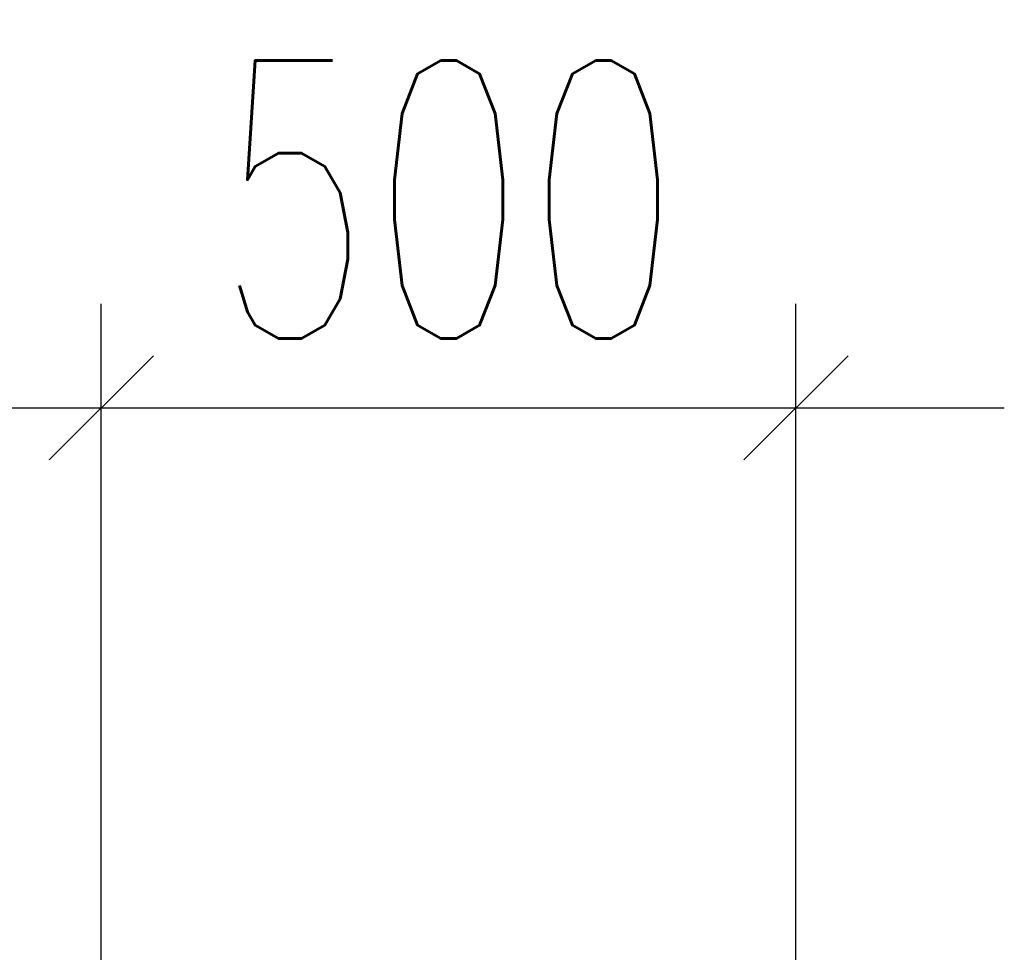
# Model space of a CAD drawing. Header units: metres. Extents: x -912764 to -454925, y -2226138 to -1112338.
# Tile 123 of 256: x -456379.61 to -456378.902, y -1112929.346 to -1112928.674. Entities that reach past the tile are written whole.
import ezdxf

# ---------------------------------------------------------------- set-up
doc = ezdxf.new("R2010")
doc.units = ezdxf.units.M
doc.layers.add('_NOVÝ STAV - POPISKY KATASTR', color=7, linetype='Continuous', lineweight=30)
doc.layers.add('C3D_ZPR', color=7, linetype='Continuous')
doc.styles.add('StandardUzky', font='simplex.shx', dxfattribs={"width": 0.65})
doc.styles.add('znacky', font='arial.ttf')
doc.dimstyles.new('1000', dxfattribs={"dimscale": 0.5, "dimtxt": 1, "dimasz": 0.6, "dimexe": 0.3, "dimexo": 0.5, "dimgap": 0.5, "dimtad": 1, "dimzin": 1, "dimdsep": 46, "dimtxsty": 'znacky', "dimblk": 'OBLIQUE', "dimcen": 1, "dimdle": 0.3, "dimclrd": 256, "dimclre": 256, "dimclrt": 256, "dimadec": 3, "dimazin": 0, "dimtfac": 1, "dimtmove": 0, "dimatfit": 3, "dimldrblk": 'OBLIQUE', "dimfxl": 1, "dimlwd": -1, "dimlwe": -1, "dimarcsym": 0})

# ---------------------------------------------------------------- blocks, each defined once
blk = doc.blocks.new('_Oblique')
at = {"color": 0, "linetype": 'ByBlock', "lineweight": -2}
blk.add_line((-0.5, -0.5), (0.5, 0.5), dxfattribs=at)
blk = doc.blocks.new('*D987')
at = {"layer": 'C3D_ZPR', "color": 1, "transparency": 16777216}
for p, q in [((0, 0.94121), (0, 1.51621)), ((0.5, 0.94121), (0.5, 1.51621)), ((-0.15, 1.44121), (0.65, 1.44121))]:
    blk.add_line(p, q, dxfattribs=at)
at = {"layer": 'Defpoints', "color": 0, "transparency": 16777216}
for p in [(0.5, 1.44121), (0, 0.2338), (0.5, 0.2338)]:
    blk.add_point(p, dxfattribs=at)
at = {"layer": 'C3D_ZPR', "color": 1, "transparency": 16777216, "xscale": 0.075, "yscale": 0.075, "zscale": 0.075, "rotation": 180}
blk.add_blockref('_Oblique', (0, 1.44121), dxfattribs=at)
at = {"layer": 'C3D_ZPR', "color": 1, "transparency": 16777216, "xscale": 0.075, "yscale": 0.075, "zscale": 0.075}
blk.add_blockref('_Oblique', (0.5, 1.44121), dxfattribs=at)
at = {"layer": 'C3D_ZPR', "color": 1, "transparency": 16777216, "insert": (0.25, 1.59121), "char_height": 0.2, "attachment_point": 5, "style": 'StandardUzky'}
blk.add_mtext('500', dxfattribs=at)
blk = doc.blocks.new('*D988')
at = {"layer": 'C3D_ZPR', "color": 1, "transparency": 16777216}
for p, q in [((-0.60011, 0.94121), (-0.60011, 1.51621)), ((0, 0.94121), (0, 1.51621)), ((-0.75011, 1.44121), (0.15, 1.44121))]:
    blk.add_line(p, q, dxfattribs=at)
at = {"layer": 'Defpoints', "color": 0, "transparency": 16777216}
for p in [(0, 1.44121), (-0.60011, 0.12672), (0, 0.07)]:
    blk.add_point(p, dxfattribs=at)
at = {"layer": 'C3D_ZPR', "color": 1, "transparency": 16777216, "xscale": 0.075, "yscale": 0.075, "zscale": 0.075, "rotation": 180}
blk.add_blockref('_Oblique', (-0.60011, 1.44121), dxfattribs=at)
at = {"layer": 'C3D_ZPR', "color": 1, "transparency": 16777216, "xscale": 0.075, "yscale": 0.075, "zscale": 0.075}
blk.add_blockref('_Oblique', (0, 1.44121), dxfattribs=at)
at = {"layer": 'C3D_ZPR', "color": 1, "transparency": 16777216, "insert": (-0.30006, 1.59121), "char_height": 0.2, "attachment_point": 5, "style": 'StandardUzky'}
blk.add_mtext('600', dxfattribs=at)
blk = doc.blocks.new('A$C4eac8e0d')
at = {"layer": 'C3D_ZPR'}
for base, p1, p2, picture, middle in [((0, 1.44121), (-0.60011, 0.12672), (0, 0.07), '*D988', (-0.30006, 1.59121)), ((0.5, 1.44121), (0, 0.2338), (0.5, 0.2338), '*D987', (0.25, 1.59121))]:
    dim = blk.add_linear_dim(base=base, p1=p1, p2=p2, dimstyle='1000', override={"dimscale": 1, "dimtxt": 0.2, "dimasz": 0.075, "dimexe": 0.075, "dimexo": 0.25, "dimgap": 0.05, "dimdec": 0, "dimlfac": 1000, "dimdsep": 44, "dimtxsty": 'StandardUzky', "dimcen": 0.5, "dimdle": 0.15, "dimclrd": 1, "dimclre": 1, "dimclrt": 1, "dimfxl": 0.5, "dimfxlon": 1}, dxfattribs=at)
    dim.commit()
    dim.dimension.update_dxf_attribs({"geometry": picture, "text_midpoint": middle})

msp = doc.modelspace()

# ---------------------------------------------------------------- block references
at = {"layer": '_NOVÝ STAV - POPISKY KATASTR', "lineweight": 50}
msp.add_blockref('A$C4eac8e0d', (-456379.55154, -1112930.39515), dxfattribs=at)

doc.saveas('drawing.dxf')
